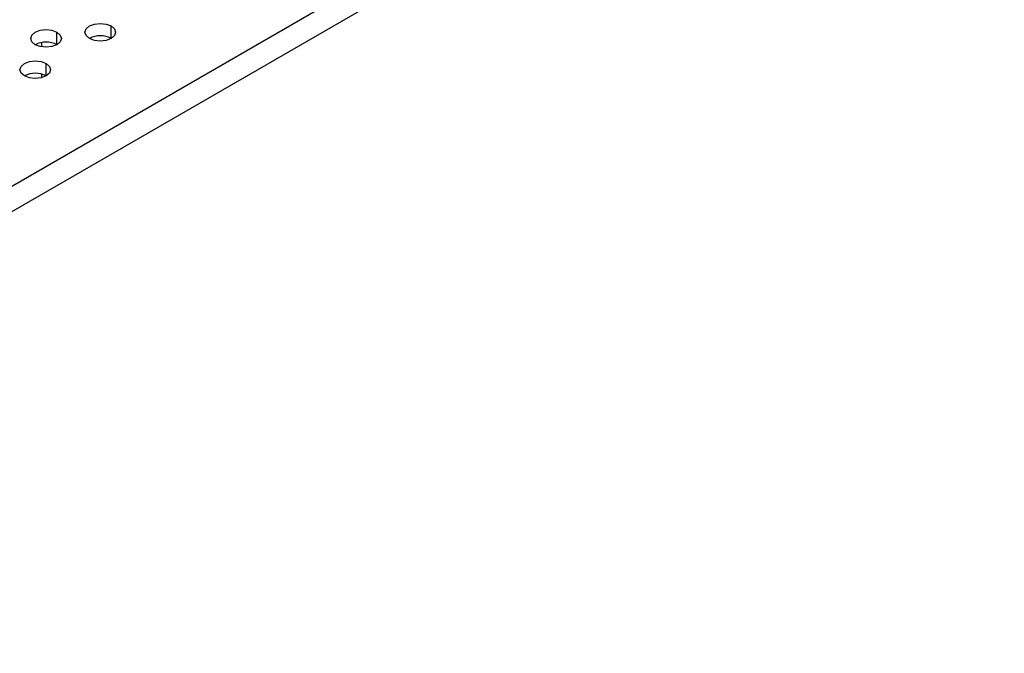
# Model space of a CAD drawing. Header units: millimetres. Extents: x 0 to 1118, y 0 to 864.
# Tile 105 of 256: x 896.37 to 907.09, y 614.59 to 621.48. Entities that reach past the tile are written whole.
import ezdxf

# ---------------------------------------------------------------- set-up
doc = ezdxf.new("R2010")
doc.units = ezdxf.units.MM

msp = doc.modelspace()

# ---------------------------------------------------------------- linework, layer by layer
at = {"color": 7, "linetype": 'Continuous', "lineweight": 25}
for p, q in [((925.3514, 636.4467), (887.8394, 614.7915)), ((925.4693, 636.2426), (887.9573, 614.5874)), ((896.6076, 621.2333), (896.6076, 621.1866)), ((896.6076, 620.8901), (896.6076, 620.8494))]:
    msp.add_line(p, q, dxfattribs=at)
at = {"color": 8, "linetype": 'Continuous', "lineweight": 25}
for p, q in [((897.3668, 621.278), (897.3668, 621.414)), ((896.7775, 621.2099), (896.7775, 621.346)), ((896.6596, 620.8698), (896.6596, 621.0058))]:
    msp.add_line(p, q, dxfattribs=at)
at = {"color": 7, "linetype": 'Continuous', "lineweight": 25, "flags": 128}
for points in [[(897.131, 621.278), (897.0949, 621.3092), (897.0822, 621.346), (897.0949, 621.3828), (897.131, 621.414), (897.1851, 621.4349), (897.2489, 621.4422), (897.3127, 621.4349), (897.3668, 621.414)], [(897.3668, 621.414), (897.4029, 621.3828), (897.4156, 621.346), (897.4029, 621.3092), (897.3668, 621.278), (897.3127, 621.2571), (897.2489, 621.2498), (897.1851, 621.2571), (897.131, 621.278)], [(896.5418, 621.2099), (896.5057, 621.2412), (896.493, 621.278), (896.5057, 621.3148), (896.5418, 621.346), (896.5959, 621.3669), (896.6596, 621.3742), (896.7234, 621.3669), (896.7775, 621.346)], [(896.7775, 621.346), (896.8136, 621.3148), (896.8263, 621.278), (896.8136, 621.2412), (896.7775, 621.2099), (896.7234, 621.1891), (896.6596, 621.1818), (896.5959, 621.1891), (896.5418, 621.2099)], [(896.4239, 620.8698), (896.3878, 620.901), (896.3751, 620.9378), (896.3878, 620.9746), (896.4239, 621.0058), (896.478, 621.0267), (896.5418, 621.034), (896.6056, 621.0267), (896.6596, 621.0058)], [(896.6596, 621.0058), (896.6958, 620.9746), (896.7085, 620.9378), (896.6958, 620.901), (896.6596, 620.8698), (896.6056, 620.8489), (896.5418, 620.8416), (896.478, 620.8489), (896.4239, 620.8698)]]:
    msp.add_lwpolyline(points, dxfattribs=at)
at = {"color": 7, "linetype": 'Continuous', "lineweight": 25}
for centre in [(897.2489, 621.0505), (896.6596, 620.9825), (896.5418, 620.6423)]:
    msp.add_arc(centre, 0.2562, 62.61002, 117.3846, dxfattribs=at)

doc.saveas('drawing.dxf')
